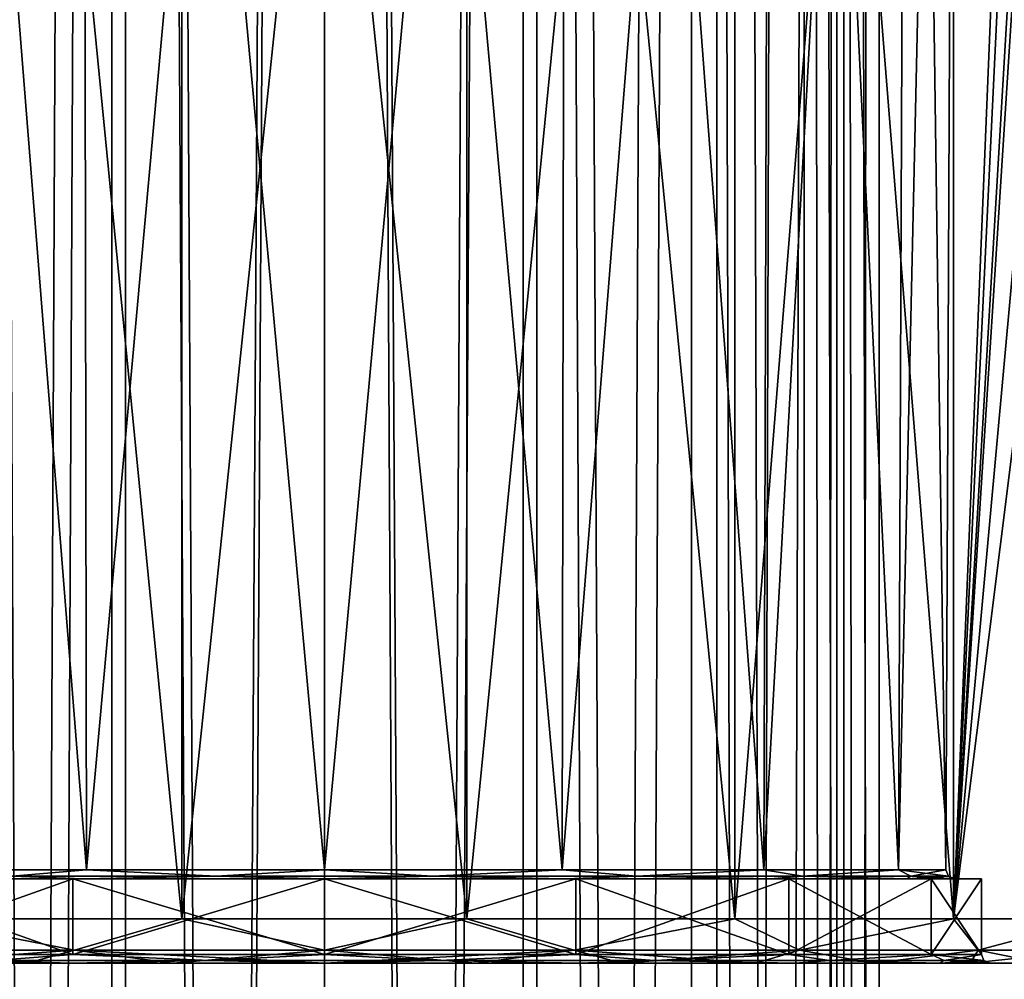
# Model space of a CAD drawing. Header units: millimetres. Extents: x -125 to 171, y -35 to 1363.
# Tile 219 of 256: x -7 to 15, y 669 to 690. Entities that reach past the tile are written whole.
import ezdxf

# ---------------------------------------------------------------- set-up
doc = ezdxf.new("R2010")
doc.units = ezdxf.units.MM
doc.header["$LTSCALE"] = 65.185185
for name, color, linetype in [('1451', 7, 'CONTINUOUS'), ('1453', 7, 'CONTINUOUS'), ('1455', 7, 'CONTINUOUS'), ('1456', 7, 'CONTINUOUS'), ('1579', 7, 'CONTINUOUS'), ('1583', 7, 'CONTINUOUS'), ('1591', 7, 'CONTINUOUS'), ('1599', 7, 'CONTINUOUS'), ('1601', 7, 'CONTINUOUS'), ('1602', 7, 'CONTINUOUS'), ('1603', 7, 'CONTINUOUS'), ('1604', 7, 'CONTINUOUS'), ('1605', 7, 'CONTINUOUS'), ('1606', 7, 'CONTINUOUS'), ('1607', 7, 'CONTINUOUS'), ('1608', 7, 'CONTINUOUS'), ('1609', 7, 'CONTINUOUS'), ('1610', 7, 'CONTINUOUS')]:
    doc.layers.add(name, color=color, linetype=linetype)

msp = doc.modelspace()

# ---------------------------------------------------------------- linework, layer by layer
at = {"layer": '1451', "linetype": 'CONTINUOUS'}
for points in [[(-4.477, 953.714, -10.809), (-8.273, 953.714, -8.273), (-4.477, 116, -10.809), (-4.477, 953.714, -10.809)], [(-4.477, 116, -10.809), (-8.273, 953.714, -8.273), (-8.273, 116, -8.273), (-4.477, 116, -10.809)], [(0, 953.714, -11.7), (-4.477, 953.714, -10.809), (0, 116, -11.7), (0, 953.714, -11.7)], [(0, 116, -11.7), (-4.477, 953.714, -10.809), (-4.477, 116, -10.809), (0, 116, -11.7)], [(4.477, 953.714, -10.809), (0, 953.714, -11.7), (4.477, 116, -10.809), (4.477, 953.714, -10.809)], [(4.477, 116, -10.809), (0, 953.714, -11.7), (0, 116, -11.7), (4.477, 116, -10.809)], [(8.273, 953.714, -8.273), (4.477, 953.714, -10.809), (8.273, 116, -8.273), (8.273, 953.714, -8.273)], [(8.273, 116, -8.273), (4.477, 953.714, -10.809), (4.477, 116, -10.809), (8.273, 116, -8.273)], [(10.809, 953.714, -4.477), (8.273, 953.714, -8.273), (10.809, 116, -4.477), (10.809, 953.714, -4.477)], [(10.809, 116, -4.477), (8.273, 953.714, -8.273), (8.273, 116, -8.273), (10.809, 116, -4.477)], [(11.7, 953.714), (10.809, 953.714, -4.477), (11.7, 534.857), (11.7, 953.714)], [(11.7, 534.857), (10.809, 953.714, -4.477), (11.7, 116), (11.7, 534.857)], [(11.7, 116), (10.809, 953.714, -4.477), (10.809, 116, -4.477), (11.7, 116)]]:
    msp.add_3dface(points, dxfattribs=at)
at = {"layer": '1453', "linetype": 'CONTINUOUS'}
for points in [[(-8.839, 956, -8.839), (-4.784, 956, -11.548), (-8.839, 116, -8.839), (-8.839, 956, -8.839)], [(-8.839, 116, -8.839), (-4.784, 956, -11.548), (-4.784, 116, -11.548), (-8.839, 116, -8.839)], [(-4.784, 956, -11.548), (0, 956, -12.5), (-4.784, 116, -11.548), (-4.784, 956, -11.548)], [(-4.784, 116, -11.548), (0, 956, -12.5), (0, 116, -12.5), (-4.784, 116, -11.548)], [(0, 956, -12.5), (4.784, 956, -11.548), (0, 116, -12.5), (0, 956, -12.5)], [(0, 116, -12.5), (4.784, 956, -11.548), (4.784, 116, -11.548), (0, 116, -12.5)], [(4.784, 956, -11.548), (8.839, 956, -8.839), (4.784, 116, -11.548), (4.784, 956, -11.548)], [(4.784, 116, -11.548), (8.839, 956, -8.839), (8.839, 116, -8.839), (4.784, 116, -11.548)], [(8.839, 956, -8.839), (11.548, 956, -4.784), (8.839, 116, -8.839), (8.839, 956, -8.839)], [(8.839, 116, -8.839), (11.548, 956, -4.784), (11.548, 116, -4.784), (8.839, 116, -8.839)], [(11.548, 956, -4.784), (12.5, 956), (11.548, 116, -4.784), (11.548, 956, -4.784)], [(11.548, 116, -4.784), (12.5, 956), (12.5, 536), (11.548, 116, -4.784)]]:
    msp.add_3dface(points, dxfattribs=at)
at = {"layer": '1455', "linetype": 'CONTINUOUS'}
for points in [[(-4.477, 116, 10.809), (-8.273, 116, 8.273), (-4.477, 953.714, 10.809), (-4.477, 116, 10.809)], [(-4.477, 953.714, 10.809), (-8.273, 116, 8.273), (-8.273, 953.714, 8.273), (-4.477, 953.714, 10.809)], [(0, 116, 11.7), (-4.477, 116, 10.809), (0, 953.714, 11.7), (0, 116, 11.7)], [(0, 953.714, 11.7), (-4.477, 116, 10.809), (-4.477, 953.714, 10.809), (0, 953.714, 11.7)], [(4.477, 116, 10.809), (0, 116, 11.7), (4.477, 953.714, 10.809), (4.477, 116, 10.809)], [(4.477, 953.714, 10.809), (0, 116, 11.7), (0, 953.714, 11.7), (4.477, 953.714, 10.809)], [(8.273, 116, 8.273), (4.477, 116, 10.809), (8.273, 953.714, 8.273), (8.273, 116, 8.273)], [(8.273, 953.714, 8.273), (4.477, 116, 10.809), (4.477, 953.714, 10.809), (8.273, 953.714, 8.273)], [(10.809, 116, 4.477), (8.273, 116, 8.273), (10.809, 953.714, 4.477), (10.809, 116, 4.477)], [(10.809, 953.714, 4.477), (8.273, 116, 8.273), (8.273, 953.714, 8.273), (10.809, 953.714, 4.477)], [(11.7, 953.714), (11.7, 534.857), (10.809, 116, 4.477), (11.7, 953.714)], [(11.7, 953.714), (10.809, 116, 4.477), (10.809, 953.714, 4.477), (11.7, 953.714)]]:
    msp.add_3dface(points, dxfattribs=at)
at = {"layer": '1456', "linetype": 'CONTINUOUS'}
for points in [[(-4.784, 956, 11.548), (-8.839, 956, 8.839), (-4.784, 116, 11.548), (-4.784, 956, 11.548)], [(-8.839, 956, 8.839), (-8.839, 116, 8.839), (-4.784, 116, 11.548), (-8.839, 956, 8.839)], [(0, 956, 12.5), (-4.784, 956, 11.548), (0, 116, 12.5), (0, 956, 12.5)], [(-4.784, 956, 11.548), (-4.784, 116, 11.548), (0, 116, 12.5), (-4.784, 956, 11.548)], [(4.784, 956, 11.548), (0, 956, 12.5), (4.784, 116, 11.548), (4.784, 956, 11.548)], [(0, 956, 12.5), (0, 116, 12.5), (4.784, 116, 11.548), (0, 956, 12.5)], [(8.839, 956, 8.839), (4.784, 956, 11.548), (8.839, 116, 8.839), (8.839, 956, 8.839)], [(4.784, 956, 11.548), (4.784, 116, 11.548), (8.839, 116, 8.839), (4.784, 956, 11.548)], [(11.548, 956, 4.784), (8.839, 956, 8.839), (11.548, 116, 4.784), (11.548, 956, 4.784)], [(8.839, 956, 8.839), (8.839, 116, 8.839), (11.548, 116, 4.784), (8.839, 956, 8.839)], [(12.5, 956), (11.548, 956, 4.784), (12.5, 536), (12.5, 956)], [(11.548, 956, 4.784), (12.5, 116), (12.5, 536), (11.548, 956, 4.784)], [(12.5, 116), (11.548, 956, 4.784), (11.548, 116, 4.784), (12.5, 116)]]:
    msp.add_3dface(points, dxfattribs=at)
at = {"layer": '1579', "linetype": 'CONTINUOUS'}
for points in [[(-9.25, 670.2, 16.021), (-3.212, 670.2, 18.219), (-9.25, 731.8, 16.021), (-9.25, 670.2, 16.021)], [(-9.25, 731.8, 16.021), (-3.212, 670.2, 18.219), (-3.212, 731.8, 18.219), (-9.25, 731.8, 16.021)], [(-3.212, 670.2, 18.219), (3.212, 670.2, 18.219), (-3.212, 731.8, 18.219), (-3.212, 670.2, 18.219)], [(-3.212, 731.8, 18.219), (3.212, 670.2, 18.219), (3.212, 731.8, 18.219), (-3.212, 731.8, 18.219)], [(3.212, 670.2, 18.219), (9.25, 670.2, 16.021), (3.212, 731.8, 18.219), (3.212, 670.2, 18.219)], [(3.212, 731.8, 18.219), (9.25, 670.2, 16.021), (9.25, 731.8, 16.021), (3.212, 731.8, 18.219)], [(9.25, 670.2, 16.021), (14.172, 670.2, 11.892), (9.25, 731.8, 16.021), (9.25, 670.2, 16.021)], [(9.25, 731.8, 16.021), (14.172, 670.2, 11.892), (14.172, 731.8, 11.892), (9.25, 731.8, 16.021)], [(14.172, 670.2, 11.892), (15.435, 701, 10.199), (14.172, 731.8, 11.892), (14.172, 670.2, 11.892)], [(15.551, 699, 10.021), (15.435, 701, 10.199), (14.172, 670.2, 11.892), (15.551, 699, 10.021)], [(17.384, 670.2, 6.327), (15.551, 699, 10.021), (14.172, 670.2, 11.892), (17.384, 670.2, 6.327)]]:
    msp.add_3dface(points, dxfattribs=at)
at = {"layer": '1583', "linetype": 'CONTINUOUS'}
for points in [[(-9.25, 731.8, -16.021), (-3.212, 731.8, -18.219), (-9.25, 670.2, -16.021), (-9.25, 731.8, -16.021)], [(-9.25, 670.2, -16.021), (-3.212, 731.8, -18.219), (-3.212, 670.2, -18.219), (-9.25, 670.2, -16.021)], [(-3.212, 731.8, -18.219), (3.212, 731.8, -18.219), (-3.212, 670.2, -18.219), (-3.212, 731.8, -18.219)], [(-3.212, 670.2, -18.219), (3.212, 731.8, -18.219), (3.212, 670.2, -18.219), (-3.212, 670.2, -18.219)], [(3.212, 731.8, -18.219), (9.25, 731.8, -16.021), (3.212, 670.2, -18.219), (3.212, 731.8, -18.219)], [(3.212, 670.2, -18.219), (9.25, 731.8, -16.021), (9.25, 670.2, -16.021), (3.212, 670.2, -18.219)], [(9.25, 731.8, -16.021), (14.172, 731.8, -11.892), (9.25, 670.2, -16.021), (9.25, 731.8, -16.021)], [(9.25, 670.2, -16.021), (14.172, 731.8, -11.892), (14.172, 670.2, -11.892), (9.25, 670.2, -16.021)], [(14.172, 670.2, -11.892), (14.172, 731.8, -11.892), (15.435, 701, -10.199), (14.172, 670.2, -11.892)], [(15.551, 698.999, -10.021), (14.172, 670.2, -11.892), (15.435, 701, -10.199), (15.551, 698.999, -10.021)], [(15.791, 697.487, -9.639), (14.172, 670.2, -11.892), (15.551, 698.999, -10.021), (15.791, 697.487, -9.639)], [(15.895, 696.996, -9.465), (14.172, 670.2, -11.892), (15.791, 697.487, -9.639), (15.895, 696.996, -9.465)], [(16.438, 695.042, -8.489), (14.172, 670.2, -11.892), (15.895, 696.996, -9.465), (16.438, 695.042, -8.489)], [(17.074, 693.306, -7.122), (14.172, 670.2, -11.892), (16.438, 695.042, -8.489), (17.074, 693.306, -7.122)], [(17.384, 670.2, -6.327), (14.172, 670.2, -11.892), (17.074, 693.306, -7.122), (17.384, 670.2, -6.327)]]:
    msp.add_3dface(points, dxfattribs=at)
at = {"layer": '1591', "linetype": 'CONTINUOUS'}
for points in [[(-5.457, 730.701, -13.175), (-10.083, 730.701, -10.083), (-5.358, 671.301, -12.935), (-5.457, 730.701, -13.175)], [(-5.358, 671.301, -12.935), (-10.083, 730.701, -10.083), (-9.9, 671.301, -9.9), (-5.358, 671.301, -12.935)], [(0, 730.701, -14.26), (-5.457, 730.701, -13.175), (0, 671.301, -14.001), (0, 730.701, -14.26)], [(0, 671.301, -14.001), (-5.457, 730.701, -13.175), (-5.358, 671.301, -12.935), (0, 671.301, -14.001)], [(5.457, 730.701, -13.175), (0, 730.701, -14.26), (5.358, 671.301, -12.935), (5.457, 730.701, -13.175)], [(5.358, 671.301, -12.935), (0, 730.701, -14.26), (0, 671.301, -14.001), (5.358, 671.301, -12.935)], [(9.9, 671.301, -9.9), (5.457, 730.701, -13.175), (5.358, 671.301, -12.935), (9.9, 671.301, -9.9)], [(10.083, 730.701, -10.083), (5.457, 730.701, -13.175), (9.9, 671.301, -9.9), (10.083, 730.701, -10.083)], [(12.935, 671.301, -5.358), (10.083, 730.701, -10.083), (9.9, 671.301, -9.9), (12.935, 671.301, -5.358)], [(13.175, 730.701, -5.457), (10.083, 730.701, -10.083), (12.935, 671.301, -5.358), (13.175, 730.701, -5.457)], [(14.001, 671.301), (13.175, 730.701, -5.457), (12.935, 671.301, -5.358), (14.001, 671.301)], [(14.26, 730.701), (13.175, 730.701, -5.457), (14.001, 671.301), (14.26, 730.701)]]:
    msp.add_3dface(points, dxfattribs=at)
at = {"layer": '1599', "linetype": 'CONTINUOUS'}
for points in [[(-10.083, 730.701, 10.083), (-5.457, 730.701, 13.175), (-9.9, 671.301, 9.9), (-10.083, 730.701, 10.083)], [(-9.9, 671.301, 9.9), (-5.457, 730.701, 13.175), (-5.358, 671.301, 12.935), (-9.9, 671.301, 9.9)], [(-5.457, 730.701, 13.175), (0, 730.701, 14.26), (-5.358, 671.301, 12.935), (-5.457, 730.701, 13.175)], [(-5.358, 671.301, 12.935), (0, 730.701, 14.26), (0, 671.301, 14.001), (-5.358, 671.301, 12.935)], [(0, 730.701, 14.26), (5.457, 730.701, 13.175), (0, 671.301, 14.001), (0, 730.701, 14.26)], [(0, 671.301, 14.001), (5.457, 730.701, 13.175), (5.358, 671.301, 12.935), (0, 671.301, 14.001)], [(5.457, 730.701, 13.175), (10.083, 730.701, 10.083), (5.358, 671.301, 12.935), (5.457, 730.701, 13.175)], [(5.358, 671.301, 12.935), (10.083, 730.701, 10.083), (9.9, 671.301, 9.9), (5.358, 671.301, 12.935)], [(10.083, 730.701, 10.083), (13.175, 730.701, 5.457), (9.9, 671.301, 9.9), (10.083, 730.701, 10.083)], [(9.9, 671.301, 9.9), (13.175, 730.701, 5.457), (12.935, 671.301, 5.358), (9.9, 671.301, 9.9)], [(14.26, 730.701), (14.001, 671.301), (12.935, 671.301, 5.358), (14.26, 730.701)], [(13.175, 730.701, 5.457), (14.26, 730.701), (12.935, 671.301, 5.358), (13.175, 730.701, 5.457)]]:
    msp.add_3dface(points, dxfattribs=at)
at = {"layer": '1601', "linetype": 'CONTINUOUS'}
for points in [[(-9.9, 671.301, 9.9), (-5.358, 671.301, 12.935), (-7.03, 671.159, 12.176), (-9.9, 671.301, 9.9)], [(-5.358, 671.301, 12.935), (-2.441, 671.159, 13.846), (-7.03, 671.159, 12.176), (-5.358, 671.301, 12.935)], [(-5.358, 671.301, 12.935), (0, 671.301, 14.001), (-2.441, 671.159, 13.846), (-5.358, 671.301, 12.935)], [(0, 671.301, 14.001), (2.441, 671.159, 13.846), (-2.441, 671.159, 13.846), (0, 671.301, 14.001)], [(0, 671.301, 14.001), (5.358, 671.301, 12.935), (2.441, 671.159, 13.846), (0, 671.301, 14.001)], [(5.358, 671.301, 12.935), (7.03, 671.159, 12.176), (2.441, 671.159, 13.846), (5.358, 671.301, 12.935)], [(5.358, 671.301, 12.935), (9.9, 671.301, 9.9), (7.03, 671.159, 12.176), (5.358, 671.301, 12.935)], [(9.9, 671.301, 9.9), (10.77, 671.159, 9.037), (7.03, 671.159, 12.176), (9.9, 671.301, 9.9)], [(9.9, 671.301, 9.9), (12.935, 671.301, 5.358), (10.77, 671.159, 9.037), (9.9, 671.301, 9.9)], [(12.935, 671.301, 5.358), (13.211, 671.159, 4.809), (10.77, 671.159, 9.037), (12.935, 671.301, 5.358)], [(12.935, 671.301, 5.358), (14.001, 671.301), (13.211, 671.159, 4.809), (12.935, 671.301, 5.358)], [(14.001, 671.301), (14.059, 671.159), (13.211, 671.159, 4.809), (14.001, 671.301)], [(-10.042, 671.1, 10.041), (-7.03, 671.159, 12.176), (-5.434, 671.1, 13.12), (-10.042, 671.1, 10.041)], [(-7.03, 671.159, 12.176), (-2.441, 671.159, 13.846), (-5.434, 671.1, 13.12), (-7.03, 671.159, 12.176)], [(-5.434, 671.1, 13.12), (-2.441, 671.159, 13.846), (0, 671.1, 14.201), (-5.434, 671.1, 13.12)], [(-2.441, 671.159, 13.846), (2.441, 671.159, 13.846), (0, 671.1, 14.201), (-2.441, 671.159, 13.846)], [(0, 671.1, 14.201), (2.441, 671.159, 13.846), (5.434, 671.1, 13.12), (0, 671.1, 14.201)], [(2.441, 671.159, 13.846), (7.03, 671.159, 12.176), (5.434, 671.1, 13.12), (2.441, 671.159, 13.846)], [(5.434, 671.1, 13.12), (7.03, 671.159, 12.176), (10.042, 671.1, 10.041), (5.434, 671.1, 13.12)], [(7.03, 671.159, 12.176), (10.77, 671.159, 9.037), (10.042, 671.1, 10.041), (7.03, 671.159, 12.176)], [(10.042, 671.1, 10.041), (10.77, 671.159, 9.037), (13.12, 671.1, 5.434), (10.042, 671.1, 10.041)], [(10.77, 671.159, 9.037), (13.211, 671.159, 4.809), (13.12, 671.1, 5.434), (10.77, 671.159, 9.037)], [(14.059, 671.159), (14.201, 671.1), (13.12, 671.1, 5.434), (14.059, 671.159)], [(13.211, 671.159, 4.809), (14.059, 671.159), (13.12, 671.1, 5.434), (13.211, 671.159, 4.809)]]:
    msp.add_3dface(points, dxfattribs=at)
at = {"layer": '1602', "linetype": 'CONTINUOUS'}
for points in [[(-10.042, 671.1, 10.041), (-5.434, 671.1, 13.12), (-10.465, 671.1, 10.465), (-10.042, 671.1, 10.041)], [(-10.465, 671.1, 10.465), (-5.434, 671.1, 13.12), (-5.664, 671.1, 13.673), (-10.465, 671.1, 10.465)], [(-10.465, 671.1, -10.465), (-5.664, 671.1, -13.673), (-5.434, 671.1, -13.12), (-10.465, 671.1, -10.465)], [(-10.042, 671.1, -10.041), (-10.465, 671.1, -10.465), (-5.434, 671.1, -13.12), (-10.042, 671.1, -10.041)], [(-5.434, 671.1, 13.12), (0, 671.1, 14.201), (-5.664, 671.1, 13.673), (-5.434, 671.1, 13.12)], [(-5.664, 671.1, 13.673), (0, 671.1, 14.201), (0, 671.1, 14.8), (-5.664, 671.1, 13.673)], [(-5.664, 671.1, -13.673), (0, 671.1, -14.8), (0, 671.1, -14.201), (-5.664, 671.1, -13.673)], [(-5.434, 671.1, -13.12), (-5.664, 671.1, -13.673), (0, 671.1, -14.201), (-5.434, 671.1, -13.12)], [(0, 671.1, 14.201), (5.434, 671.1, 13.12), (5.664, 671.1, 13.673), (0, 671.1, 14.201)], [(0, 671.1, 14.8), (0, 671.1, 14.201), (5.664, 671.1, 13.673), (0, 671.1, 14.8)], [(0, 671.1, -14.8), (5.664, 671.1, -13.673), (0, 671.1, -14.201), (0, 671.1, -14.8)], [(0, 671.1, -14.201), (5.664, 671.1, -13.673), (5.434, 671.1, -13.12), (0, 671.1, -14.201)], [(5.434, 671.1, 13.12), (10.042, 671.1, 10.041), (10.465, 671.1, 10.465), (5.434, 671.1, 13.12)], [(5.664, 671.1, 13.673), (5.434, 671.1, 13.12), (10.465, 671.1, 10.465), (5.664, 671.1, 13.673)], [(5.664, 671.1, -13.673), (10.465, 671.1, -10.465), (5.434, 671.1, -13.12), (5.664, 671.1, -13.673)], [(5.434, 671.1, -13.12), (10.465, 671.1, -10.465), (10.042, 671.1, -10.041), (5.434, 671.1, -13.12)], [(10.042, 671.1, 10.041), (13.12, 671.1, 5.434), (13.673, 671.1, 5.664), (10.042, 671.1, 10.041)], [(10.465, 671.1, 10.465), (10.042, 671.1, 10.041), (13.673, 671.1, 5.664), (10.465, 671.1, 10.465)], [(10.465, 671.1, -10.465), (13.673, 671.1, -5.664), (10.042, 671.1, -10.041), (10.465, 671.1, -10.465)], [(10.042, 671.1, -10.041), (13.673, 671.1, -5.664), (13.12, 671.1, -5.433), (10.042, 671.1, -10.041)], [(13.12, 671.1, 5.434), (14.201, 671.1), (13.673, 671.1, 5.664), (13.12, 671.1, 5.434)], [(14.8, 671.1), (14.201, 671.1), (13.12, 671.1, -5.433), (14.8, 671.1)], [(13.673, 671.1, -5.664), (14.8, 671.1), (13.12, 671.1, -5.433), (13.673, 671.1, -5.664)], [(14.201, 671.1), (14.8, 671.1), (13.673, 671.1, 5.664), (14.201, 671.1)]]:
    msp.add_3dface(points, dxfattribs=at)
at = {"layer": '1603', "linetype": 'CONTINUOUS'}
for points in [[(-5.664, 671.1, -13.673), (-10.465, 671.1, -10.465), (-5.664, 669.4, -13.673), (-5.664, 671.1, -13.673)], [(-5.664, 669.4, -13.673), (-10.465, 671.1, -10.465), (-10.465, 669.4, -10.465), (-5.664, 669.4, -13.673)], [(0, 671.1, -14.8), (-5.664, 671.1, -13.673), (0, 669.4, -14.8), (0, 671.1, -14.8)], [(0, 669.4, -14.8), (-5.664, 671.1, -13.673), (-5.664, 669.4, -13.673), (0, 669.4, -14.8)], [(5.664, 671.1, -13.673), (0, 671.1, -14.8), (5.664, 669.4, -13.673), (5.664, 671.1, -13.673)], [(5.664, 669.4, -13.673), (0, 671.1, -14.8), (0, 669.4, -14.8), (5.664, 669.4, -13.673)], [(10.465, 671.1, -10.465), (5.664, 671.1, -13.673), (10.465, 669.4, -10.465), (10.465, 671.1, -10.465)], [(10.465, 669.4, -10.465), (5.664, 671.1, -13.673), (5.664, 669.4, -13.673), (10.465, 669.4, -10.465)], [(13.673, 671.1, -5.664), (10.465, 671.1, -10.465), (13.673, 669.4, -5.664), (13.673, 671.1, -5.664)], [(13.673, 669.4, -5.664), (10.465, 671.1, -10.465), (10.465, 669.4, -10.465), (13.673, 669.4, -5.664)], [(14.8, 671.1), (13.673, 671.1, -5.664), (14.8, 669.4), (14.8, 671.1)], [(14.8, 669.4), (13.673, 671.1, -5.664), (13.673, 669.4, -5.664), (14.8, 669.4)]]:
    msp.add_3dface(points, dxfattribs=at)
at = {"layer": '1604', "linetype": 'CONTINUOUS'}
for points in [[(-5.74, 669.2, -13.858), (-7.429, 669.259, -12.868), (-10.607, 669.2, -10.606), (-5.74, 669.2, -13.858)], [(-5.664, 669.4, -13.673), (-10.465, 669.4, -10.465), (-7.429, 669.259, -12.868), (-5.664, 669.4, -13.673)], [(-5.664, 669.4, -13.673), (-7.429, 669.259, -12.868), (-2.58, 669.259, -14.633), (-5.664, 669.4, -13.673)], [(-2.58, 669.259, -14.633), (-7.429, 669.259, -12.868), (-5.74, 669.2, -13.858), (-2.58, 669.259, -14.633)], [(0, 669.2, -15), (-2.58, 669.259, -14.633), (-5.74, 669.2, -13.858), (0, 669.2, -15)], [(0, 669.4, -14.8), (-5.664, 669.4, -13.673), (-2.58, 669.259, -14.633), (0, 669.4, -14.8)], [(0, 669.4, -14.8), (-2.58, 669.259, -14.633), (2.58, 669.259, -14.633), (0, 669.4, -14.8)], [(2.58, 669.259, -14.633), (-2.58, 669.259, -14.633), (0, 669.2, -15), (2.58, 669.259, -14.633)], [(5.664, 669.4, -13.673), (0, 669.4, -14.8), (2.58, 669.259, -14.633), (5.664, 669.4, -13.673)], [(5.74, 669.2, -13.858), (2.58, 669.259, -14.633), (0, 669.2, -15), (5.74, 669.2, -13.858)], [(5.664, 669.4, -13.673), (2.58, 669.259, -14.633), (7.429, 669.259, -12.868), (5.664, 669.4, -13.673)], [(7.429, 669.259, -12.868), (2.58, 669.259, -14.633), (5.74, 669.2, -13.858), (7.429, 669.259, -12.868)], [(10.465, 669.4, -10.465), (5.664, 669.4, -13.673), (7.429, 669.259, -12.868), (10.465, 669.4, -10.465)], [(10.607, 669.2, -10.606), (7.429, 669.259, -12.868), (5.74, 669.2, -13.858), (10.607, 669.2, -10.606)], [(10.465, 669.4, -10.465), (7.429, 669.259, -12.868), (11.382, 669.259, -9.551), (10.465, 669.4, -10.465)], [(11.382, 669.259, -9.551), (7.429, 669.259, -12.868), (10.607, 669.2, -10.606), (11.382, 669.259, -9.551)], [(13.673, 669.4, -5.664), (10.465, 669.4, -10.465), (11.382, 669.259, -9.551), (13.673, 669.4, -5.664)], [(13.859, 669.2, -5.739), (11.382, 669.259, -9.551), (10.607, 669.2, -10.606), (13.859, 669.2, -5.739)], [(13.673, 669.4, -5.664), (11.382, 669.259, -9.551), (13.962, 669.259, -5.082), (13.673, 669.4, -5.664)], [(13.962, 669.259, -5.082), (11.382, 669.259, -9.551), (13.859, 669.2, -5.739), (13.962, 669.259, -5.082)], [(14.8, 669.4), (13.673, 669.4, -5.664), (14.859, 669.259), (14.8, 669.4)], [(13.673, 669.4, -5.664), (13.962, 669.259, -5.082), (14.859, 669.259), (13.673, 669.4, -5.664)], [(15, 669.2), (13.962, 669.259, -5.082), (13.859, 669.2, -5.739), (15, 669.2)], [(14.859, 669.259), (13.962, 669.259, -5.082), (15, 669.2), (14.859, 669.259)]]:
    msp.add_3dface(points, dxfattribs=at)
at = {"layer": '1605', "linetype": 'CONTINUOUS'}
for points in [[(-5.74, 669.2, -13.858), (-10.607, 669.2, -10.606), (-12.375, 669.2, -12.374), (-5.74, 669.2, -13.858)], [(-9.723, 669.2, -14.551), (-5.74, 669.2, -13.858), (-12.375, 669.2, -12.374), (-9.723, 669.2, -14.551)], [(-9.723, 669.2, 14.551), (-12.375, 669.2, 12.374), (-5.74, 669.2, 13.858), (-9.723, 669.2, 14.551)], [(-5.74, 669.2, 13.858), (-12.375, 669.2, 12.374), (-10.607, 669.2, 10.606), (-5.74, 669.2, 13.858)], [(0, 669.2, -15), (-5.74, 669.2, -13.858), (-9.723, 669.2, -14.551), (0, 669.2, -15)], [(-6.697, 669.2, -16.168), (0, 669.2, -15), (-9.723, 669.2, -14.551), (-6.697, 669.2, -16.168)], [(-6.697, 669.2, 16.168), (-9.723, 669.2, 14.551), (6.697, 669.2, 16.168), (-6.697, 669.2, 16.168)], [(6.697, 669.2, 16.168), (-9.723, 669.2, 14.551), (0, 669.2, 15), (6.697, 669.2, 16.168)], [(0, 669.2, 15), (-9.723, 669.2, 14.551), (-5.74, 669.2, 13.858), (0, 669.2, 15)], [(9.723, 669.2, -14.551), (0, 669.2, -15), (-6.697, 669.2, -16.168), (9.723, 669.2, -14.551)], [(6.697, 669.2, -16.168), (9.723, 669.2, -14.551), (-6.697, 669.2, -16.168), (6.697, 669.2, -16.168)], [(-3.414, 669.2, -17.164), (6.697, 669.2, -16.168), (-6.697, 669.2, -16.168), (-3.414, 669.2, -17.164)], [(-3.414, 669.2, 17.164), (-6.697, 669.2, 16.168), (3.414, 669.2, 17.164), (-3.414, 669.2, 17.164)], [(3.414, 669.2, 17.164), (-6.697, 669.2, 16.168), (6.697, 669.2, 16.168), (3.414, 669.2, 17.164)], [(3.414, 669.2, -17.164), (6.697, 669.2, -16.168), (-3.414, 669.2, -17.164), (3.414, 669.2, -17.164)], [(0, 669.2, -17.5), (3.414, 669.2, -17.164), (-3.414, 669.2, -17.164), (0, 669.2, -17.5)], [(0, 669.2, 17.5), (-3.414, 669.2, 17.164), (3.414, 669.2, 17.164), (0, 669.2, 17.5)], [(5.74, 669.2, -13.858), (0, 669.2, -15), (9.723, 669.2, -14.551), (5.74, 669.2, -13.858)], [(9.723, 669.2, 14.551), (6.697, 669.2, 16.168), (0, 669.2, 15), (9.723, 669.2, 14.551)], [(5.74, 669.2, 13.858), (9.723, 669.2, 14.551), (0, 669.2, 15), (5.74, 669.2, 13.858)], [(10.607, 669.2, -10.606), (5.74, 669.2, -13.858), (12.375, 669.2, -12.374), (10.607, 669.2, -10.606)], [(12.375, 669.2, -12.374), (5.74, 669.2, -13.858), (9.723, 669.2, -14.551), (12.375, 669.2, -12.374)], [(12.375, 669.2, 12.374), (9.723, 669.2, 14.551), (5.74, 669.2, 13.858), (12.375, 669.2, 12.374)], [(10.607, 669.2, 10.606), (12.375, 669.2, 12.374), (5.74, 669.2, 13.858), (10.607, 669.2, 10.606)], [(13.859, 669.2, -5.739), (10.607, 669.2, -10.606), (16.168, 669.2, -6.696), (13.859, 669.2, -5.739)], [(16.168, 669.2, -6.696), (10.607, 669.2, -10.606), (14.551, 669.2, -9.722), (16.168, 669.2, -6.696)], [(14.551, 669.2, -9.722), (10.607, 669.2, -10.606), (12.375, 669.2, -12.374), (14.551, 669.2, -9.722)], [(14.551, 669.2, 9.722), (12.375, 669.2, 12.374), (10.607, 669.2, 10.606), (14.551, 669.2, 9.722)], [(13.859, 669.2, 5.739), (14.551, 669.2, 9.722), (10.607, 669.2, 10.606), (13.859, 669.2, 5.739)], [(15, 669.2), (13.859, 669.2, -5.739), (17.5, 669.2), (15, 669.2)], [(15, 669.2), (17.164, 669.2, 3.413), (13.859, 669.2, 5.739), (15, 669.2)], [(17.5, 669.2), (13.859, 669.2, -5.739), (17.164, 669.2, -3.413), (17.5, 669.2)], [(17.164, 669.2, -3.413), (13.859, 669.2, -5.739), (16.168, 669.2, -6.696), (17.164, 669.2, -3.413)], [(16.168, 669.2, 6.696), (14.551, 669.2, 9.722), (13.859, 669.2, 5.739), (16.168, 669.2, 6.696)], [(17.164, 669.2, 3.413), (16.168, 669.2, 6.696), (13.859, 669.2, 5.739), (17.164, 669.2, 3.413)], [(15, 669.2), (17.5, 669.2), (17.164, 669.2, 3.413), (15, 669.2)]]:
    msp.add_3dface(points, dxfattribs=at)
at = {"layer": '1606', "linetype": 'CONTINUOUS'}
for points in [[(-10.702, 669.493, -14.73), (-9.25, 670.2, -16.021), (-5.626, 669.493, -17.316), (-10.702, 669.493, -14.73)], [(-9.25, 670.2, -16.021), (-3.212, 670.2, -18.219), (-5.626, 669.493, -17.316), (-9.25, 670.2, -16.021)], [(-5.626, 669.493, -17.316), (-3.212, 670.2, -18.219), (0, 669.493, -18.207), (-5.626, 669.493, -17.316)], [(-3.212, 670.2, -18.219), (3.212, 670.2, -18.219), (0, 669.493, -18.207), (-3.212, 670.2, -18.219)], [(0, 669.493, -18.207), (3.212, 670.2, -18.219), (5.626, 669.493, -17.316), (0, 669.493, -18.207)], [(3.212, 670.2, -18.219), (9.25, 670.2, -16.021), (5.626, 669.493, -17.316), (3.212, 670.2, -18.219)], [(5.626, 669.493, -17.316), (9.25, 670.2, -16.021), (10.702, 669.493, -14.73), (5.626, 669.493, -17.316)], [(9.25, 670.2, -16.021), (14.172, 670.2, -11.892), (10.702, 669.493, -14.73), (9.25, 670.2, -16.021)], [(10.702, 669.493, -14.73), (14.172, 670.2, -11.892), (14.73, 669.493, -10.702), (10.702, 669.493, -14.73)], [(14.172, 670.2, -11.892), (17.384, 670.2, -6.327), (14.73, 669.493, -10.702), (14.172, 670.2, -11.892)], [(14.73, 669.493, -10.702), (17.384, 670.2, -6.327), (17.316, 669.493, -5.626), (14.73, 669.493, -10.702)], [(-9.723, 669.2, -14.551), (-10.702, 669.493, -14.73), (-5.626, 669.493, -17.316), (-9.723, 669.2, -14.551)], [(-6.697, 669.2, -16.168), (-9.723, 669.2, -14.551), (-5.626, 669.493, -17.316), (-6.697, 669.2, -16.168)], [(-3.414, 669.2, -17.164), (-6.697, 669.2, -16.168), (-5.626, 669.493, -17.316), (-3.414, 669.2, -17.164)], [(-3.414, 669.2, -17.164), (-5.626, 669.493, -17.316), (0, 669.493, -18.207), (-3.414, 669.2, -17.164)], [(0, 669.2, -17.5), (-3.414, 669.2, -17.164), (0, 669.493, -18.207), (0, 669.2, -17.5)], [(3.414, 669.2, -17.164), (0, 669.2, -17.5), (5.626, 669.493, -17.316), (3.414, 669.2, -17.164)], [(0, 669.2, -17.5), (0, 669.493, -18.207), (5.626, 669.493, -17.316), (0, 669.2, -17.5)], [(6.697, 669.2, -16.168), (3.414, 669.2, -17.164), (5.626, 669.493, -17.316), (6.697, 669.2, -16.168)], [(6.697, 669.2, -16.168), (5.626, 669.493, -17.316), (10.702, 669.493, -14.73), (6.697, 669.2, -16.168)], [(9.723, 669.2, -14.551), (6.697, 669.2, -16.168), (10.702, 669.493, -14.73), (9.723, 669.2, -14.551)], [(12.375, 669.2, -12.374), (9.723, 669.2, -14.551), (10.702, 669.493, -14.73), (12.375, 669.2, -12.374)], [(12.375, 669.2, -12.374), (10.702, 669.493, -14.73), (14.73, 669.493, -10.702), (12.375, 669.2, -12.374)], [(14.551, 669.2, -9.722), (12.375, 669.2, -12.374), (14.73, 669.493, -10.702), (14.551, 669.2, -9.722)], [(16.168, 669.2, -6.696), (14.551, 669.2, -9.722), (17.316, 669.493, -5.626), (16.168, 669.2, -6.696)], [(14.551, 669.2, -9.722), (14.73, 669.493, -10.702), (17.316, 669.493, -5.626), (14.551, 669.2, -9.722)]]:
    msp.add_3dface(points, dxfattribs=at)
at = {"layer": '1607', "linetype": 'CONTINUOUS'}
for points in [[(-5.626, 669.493, 17.316), (-9.25, 670.2, 16.021), (-10.702, 669.493, 14.73), (-5.626, 669.493, 17.316)], [(-3.212, 670.2, 18.219), (-9.25, 670.2, 16.021), (-5.626, 669.493, 17.316), (-3.212, 670.2, 18.219)], [(0, 669.493, 18.207), (-3.212, 670.2, 18.219), (-5.626, 669.493, 17.316), (0, 669.493, 18.207)], [(3.212, 670.2, 18.219), (-3.212, 670.2, 18.219), (0, 669.493, 18.207), (3.212, 670.2, 18.219)], [(5.626, 669.493, 17.316), (3.212, 670.2, 18.219), (0, 669.493, 18.207), (5.626, 669.493, 17.316)], [(9.25, 670.2, 16.021), (3.212, 670.2, 18.219), (5.626, 669.493, 17.316), (9.25, 670.2, 16.021)], [(10.702, 669.493, 14.73), (9.25, 670.2, 16.021), (5.626, 669.493, 17.316), (10.702, 669.493, 14.73)], [(14.172, 670.2, 11.892), (9.25, 670.2, 16.021), (10.702, 669.493, 14.73), (14.172, 670.2, 11.892)], [(14.73, 669.493, 10.702), (14.172, 670.2, 11.892), (10.702, 669.493, 14.73), (14.73, 669.493, 10.702)], [(17.384, 670.2, 6.327), (14.172, 670.2, 11.892), (14.73, 669.493, 10.702), (17.384, 670.2, 6.327)], [(17.316, 669.493, 5.626), (17.384, 670.2, 6.327), (14.73, 669.493, 10.702), (17.316, 669.493, 5.626)], [(-9.723, 669.2, 14.551), (-6.697, 669.2, 16.168), (-10.702, 669.493, 14.73), (-9.723, 669.2, 14.551)], [(-6.697, 669.2, 16.168), (-5.626, 669.493, 17.316), (-10.702, 669.493, 14.73), (-6.697, 669.2, 16.168)], [(-6.697, 669.2, 16.168), (-3.414, 669.2, 17.164), (-5.626, 669.493, 17.316), (-6.697, 669.2, 16.168)], [(-3.414, 669.2, 17.164), (0, 669.2, 17.5), (-5.626, 669.493, 17.316), (-3.414, 669.2, 17.164)], [(0, 669.2, 17.5), (0, 669.493, 18.207), (-5.626, 669.493, 17.316), (0, 669.2, 17.5)], [(0, 669.2, 17.5), (3.414, 669.2, 17.164), (0, 669.493, 18.207), (0, 669.2, 17.5)], [(3.414, 669.2, 17.164), (5.626, 669.493, 17.316), (0, 669.493, 18.207), (3.414, 669.2, 17.164)], [(3.414, 669.2, 17.164), (6.697, 669.2, 16.168), (5.626, 669.493, 17.316), (3.414, 669.2, 17.164)], [(6.697, 669.2, 16.168), (9.723, 669.2, 14.551), (5.626, 669.493, 17.316), (6.697, 669.2, 16.168)], [(9.723, 669.2, 14.551), (10.702, 669.493, 14.73), (5.626, 669.493, 17.316), (9.723, 669.2, 14.551)], [(9.723, 669.2, 14.551), (12.375, 669.2, 12.374), (10.702, 669.493, 14.73), (9.723, 669.2, 14.551)], [(12.375, 669.2, 12.374), (14.73, 669.493, 10.702), (10.702, 669.493, 14.73), (12.375, 669.2, 12.374)], [(12.375, 669.2, 12.374), (14.551, 669.2, 9.722), (14.73, 669.493, 10.702), (12.375, 669.2, 12.374)], [(14.551, 669.2, 9.722), (16.168, 669.2, 6.696), (14.73, 669.493, 10.702), (14.551, 669.2, 9.722)], [(16.168, 669.2, 6.696), (17.316, 669.493, 5.626), (14.73, 669.493, 10.702), (16.168, 669.2, 6.696)]]:
    msp.add_3dface(points, dxfattribs=at)
at = {"layer": '1608', "linetype": 'CONTINUOUS'}
for points in [[(-5.74, 669.2, 13.858), (-10.607, 669.2, 10.606), (-7.429, 669.259, 12.868), (-5.74, 669.2, 13.858)], [(-5.664, 669.4, 13.673), (-7.429, 669.259, 12.868), (-10.465, 669.4, 10.465), (-5.664, 669.4, 13.673)], [(-2.58, 669.259, 14.633), (-7.429, 669.259, 12.868), (-5.664, 669.4, 13.673), (-2.58, 669.259, 14.633)], [(-2.58, 669.259, 14.633), (-5.74, 669.2, 13.858), (-7.429, 669.259, 12.868), (-2.58, 669.259, 14.633)], [(0, 669.2, 15), (-5.74, 669.2, 13.858), (-2.58, 669.259, 14.633), (0, 669.2, 15)], [(0, 669.4, 14.8), (-2.58, 669.259, 14.633), (-5.664, 669.4, 13.673), (0, 669.4, 14.8)], [(2.58, 669.259, 14.633), (-2.58, 669.259, 14.633), (0, 669.4, 14.8), (2.58, 669.259, 14.633)], [(2.58, 669.259, 14.633), (0, 669.2, 15), (-2.58, 669.259, 14.633), (2.58, 669.259, 14.633)], [(5.664, 669.4, 13.673), (2.58, 669.259, 14.633), (0, 669.4, 14.8), (5.664, 669.4, 13.673)], [(5.74, 669.2, 13.858), (0, 669.2, 15), (2.58, 669.259, 14.633), (5.74, 669.2, 13.858)], [(7.429, 669.259, 12.868), (2.58, 669.259, 14.633), (5.664, 669.4, 13.673), (7.429, 669.259, 12.868)], [(7.429, 669.259, 12.868), (5.74, 669.2, 13.858), (2.58, 669.259, 14.633), (7.429, 669.259, 12.868)], [(10.465, 669.4, 10.465), (7.429, 669.259, 12.868), (5.664, 669.4, 13.673), (10.465, 669.4, 10.465)], [(10.607, 669.2, 10.606), (5.74, 669.2, 13.858), (7.429, 669.259, 12.868), (10.607, 669.2, 10.606)], [(11.382, 669.259, 9.551), (7.429, 669.259, 12.868), (10.465, 669.4, 10.465), (11.382, 669.259, 9.551)], [(11.382, 669.259, 9.551), (10.607, 669.2, 10.606), (7.429, 669.259, 12.868), (11.382, 669.259, 9.551)], [(13.673, 669.4, 5.664), (11.382, 669.259, 9.551), (10.465, 669.4, 10.465), (13.673, 669.4, 5.664)], [(13.859, 669.2, 5.739), (10.607, 669.2, 10.606), (11.382, 669.259, 9.551), (13.859, 669.2, 5.739)], [(13.962, 669.259, 5.082), (11.382, 669.259, 9.551), (13.673, 669.4, 5.664), (13.962, 669.259, 5.082)], [(13.962, 669.259, 5.082), (13.859, 669.2, 5.739), (11.382, 669.259, 9.551), (13.962, 669.259, 5.082)], [(14.8, 669.4), (13.962, 669.259, 5.082), (13.673, 669.4, 5.664), (14.8, 669.4)], [(14.859, 669.259), (15, 669.2), (13.859, 669.2, 5.739), (14.859, 669.259)], [(14.859, 669.259), (13.859, 669.2, 5.739), (13.962, 669.259, 5.082), (14.859, 669.259)], [(14.8, 669.4), (14.859, 669.259), (13.962, 669.259, 5.082), (14.8, 669.4)]]:
    msp.add_3dface(points, dxfattribs=at)
at = {"layer": '1609', "linetype": 'CONTINUOUS'}
for points in [[(-10.465, 671.1, 10.465), (-5.664, 671.1, 13.673), (-10.465, 669.4, 10.465), (-10.465, 671.1, 10.465)], [(-5.664, 671.1, 13.673), (-5.664, 669.4, 13.673), (-10.465, 669.4, 10.465), (-5.664, 671.1, 13.673)], [(-5.664, 671.1, 13.673), (0, 671.1, 14.8), (-5.664, 669.4, 13.673), (-5.664, 671.1, 13.673)], [(0, 671.1, 14.8), (0, 669.4, 14.8), (-5.664, 669.4, 13.673), (0, 671.1, 14.8)], [(0, 671.1, 14.8), (5.664, 671.1, 13.673), (0, 669.4, 14.8), (0, 671.1, 14.8)], [(5.664, 671.1, 13.673), (5.664, 669.4, 13.673), (0, 669.4, 14.8), (5.664, 671.1, 13.673)], [(5.664, 671.1, 13.673), (10.465, 671.1, 10.465), (5.664, 669.4, 13.673), (5.664, 671.1, 13.673)], [(10.465, 671.1, 10.465), (10.465, 669.4, 10.465), (5.664, 669.4, 13.673), (10.465, 671.1, 10.465)], [(10.465, 671.1, 10.465), (13.673, 671.1, 5.664), (10.465, 669.4, 10.465), (10.465, 671.1, 10.465)], [(13.673, 671.1, 5.664), (13.673, 669.4, 5.664), (10.465, 669.4, 10.465), (13.673, 671.1, 5.664)], [(13.673, 671.1, 5.664), (14.8, 671.1), (13.673, 669.4, 5.664), (13.673, 671.1, 5.664)], [(14.8, 671.1), (14.8, 669.4), (13.673, 669.4, 5.664), (14.8, 671.1)]]:
    msp.add_3dface(points, dxfattribs=at)
at = {"layer": '1610', "linetype": 'CONTINUOUS'}
for points in [[(-5.358, 671.301, -12.935), (-9.9, 671.301, -9.9), (-7.03, 671.159, -12.176), (-5.358, 671.301, -12.935)], [(-5.358, 671.301, -12.935), (-7.03, 671.159, -12.176), (-2.441, 671.159, -13.846), (-5.358, 671.301, -12.935)], [(0, 671.301, -14.001), (-5.358, 671.301, -12.935), (-2.441, 671.159, -13.846), (0, 671.301, -14.001)], [(0, 671.301, -14.001), (-2.441, 671.159, -13.846), (2.441, 671.159, -13.846), (0, 671.301, -14.001)], [(5.358, 671.301, -12.935), (0, 671.301, -14.001), (2.441, 671.159, -13.846), (5.358, 671.301, -12.935)], [(5.358, 671.301, -12.935), (2.441, 671.159, -13.846), (7.03, 671.159, -12.176), (5.358, 671.301, -12.935)], [(9.9, 671.301, -9.9), (5.358, 671.301, -12.935), (7.03, 671.159, -12.176), (9.9, 671.301, -9.9)], [(9.9, 671.301, -9.9), (7.03, 671.159, -12.176), (10.77, 671.159, -9.037), (9.9, 671.301, -9.9)], [(12.935, 671.301, -5.358), (9.9, 671.301, -9.9), (10.77, 671.159, -9.037), (12.935, 671.301, -5.358)], [(12.935, 671.301, -5.358), (10.77, 671.159, -9.037), (13.211, 671.159, -4.809), (12.935, 671.301, -5.358)], [(14.001, 671.301), (12.935, 671.301, -5.358), (14.059, 671.159), (14.001, 671.301)], [(14.059, 671.159), (12.935, 671.301, -5.358), (13.211, 671.159, -4.809), (14.059, 671.159)], [(-10.042, 671.1, -10.041), (-5.434, 671.1, -13.12), (-7.03, 671.159, -12.176), (-10.042, 671.1, -10.041)], [(-7.03, 671.159, -12.176), (-5.434, 671.1, -13.12), (-2.441, 671.159, -13.846), (-7.03, 671.159, -12.176)], [(-5.434, 671.1, -13.12), (0, 671.1, -14.201), (-2.441, 671.159, -13.846), (-5.434, 671.1, -13.12)], [(-2.441, 671.159, -13.846), (0, 671.1, -14.201), (2.441, 671.159, -13.846), (-2.441, 671.159, -13.846)], [(0, 671.1, -14.201), (5.434, 671.1, -13.12), (2.441, 671.159, -13.846), (0, 671.1, -14.201)], [(2.441, 671.159, -13.846), (5.434, 671.1, -13.12), (7.03, 671.159, -12.176), (2.441, 671.159, -13.846)], [(5.434, 671.1, -13.12), (10.042, 671.1, -10.041), (7.03, 671.159, -12.176), (5.434, 671.1, -13.12)], [(7.03, 671.159, -12.176), (10.042, 671.1, -10.041), (10.77, 671.159, -9.037), (7.03, 671.159, -12.176)], [(10.042, 671.1, -10.041), (13.12, 671.1, -5.433), (10.77, 671.159, -9.037), (10.042, 671.1, -10.041)], [(10.77, 671.159, -9.037), (13.12, 671.1, -5.433), (13.211, 671.159, -4.809), (10.77, 671.159, -9.037)], [(13.12, 671.1, -5.433), (14.201, 671.1), (13.211, 671.159, -4.809), (13.12, 671.1, -5.433)], [(14.201, 671.1), (14.059, 671.159), (13.211, 671.159, -4.809), (14.201, 671.1)]]:
    msp.add_3dface(points, dxfattribs=at)

doc.saveas('drawing.dxf')
